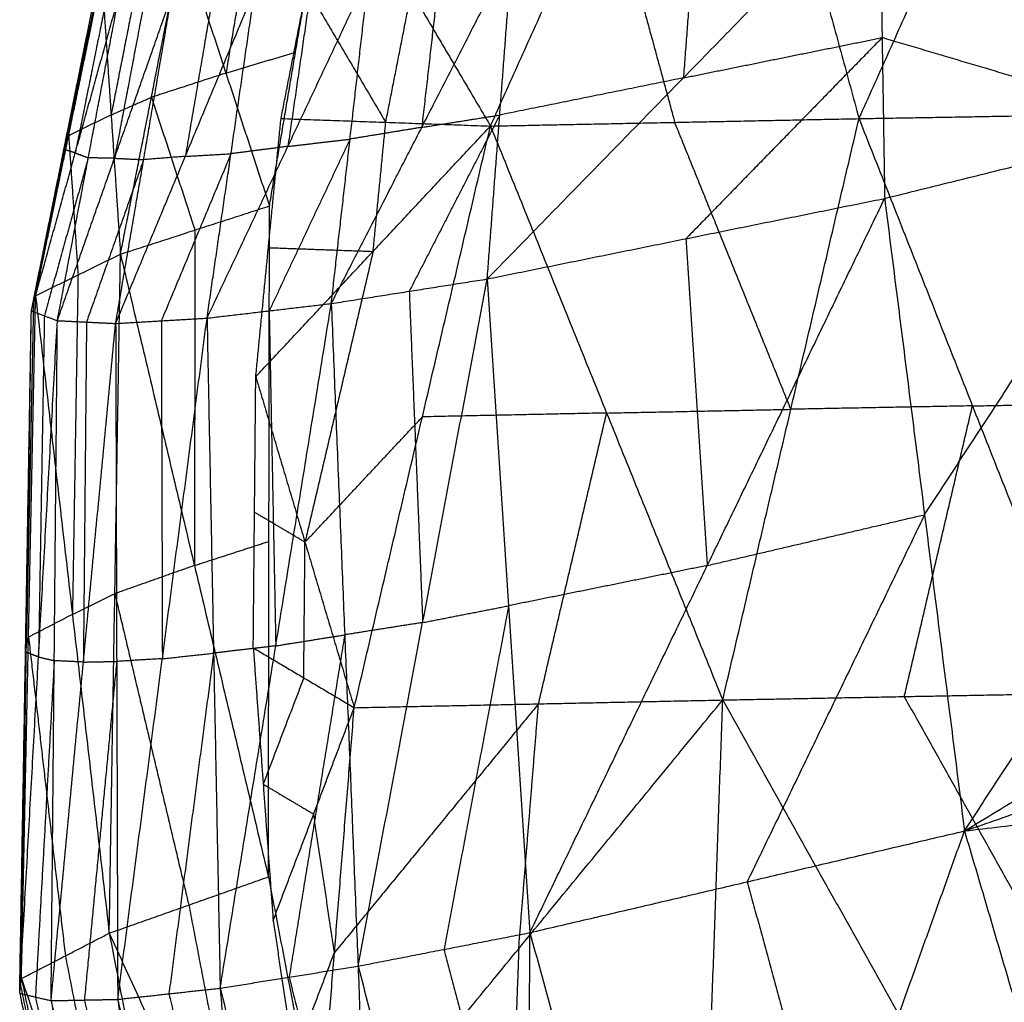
# Model space of a CAD drawing. Header units: millimetres. Extents: x -106 to 110, y -96 to 120.
# Tile 141 of 256: x -102.03 to -98.56, y -18.4 to -14.95. Entities that reach past the tile are written whole.
import ezdxf

# ---------------------------------------------------------------- set-up
doc = ezdxf.new("R2010")
doc.units = ezdxf.units.MM
doc.header["$MEASUREMENT"] = 0
doc.layers.add('Default', color=7, linetype='Continuous', true_color=0x000000)

msp = doc.modelspace()

# ---------------------------------------------------------------- linework, layer by layer
at = {"layer": 'Default'}
for points in [[(-99.0744, -15.2945, 10.2812), (-98.669, -14.391, 10.7815), (-98.2636, -13.4875, 11.2817)], [(-100.371, -15.3206, 11.0326), (-99.9654, -14.4174, 11.5317), (-99.5597, -13.5142, 12.0308)], [(-99.5597, -13.5142, 12.0308), (-99.317, -14.4043, 11.156), (-99.0744, -15.2945, 10.2812)], [(-101.1081, -15.2942, 11.493), (-101.018, -14.8361, 11.7727), (-100.9279, -14.3779, 12.0525)], [(-100.9279, -14.3779, 12.0525), (-100.6495, -14.8493, 11.5425), (-100.371, -15.3206, 11.0326)], [(-98.669, -14.391, 10.7815), (-98.5533, -14.8373, 10.3518), (-98.4376, -15.2835, 9.9222)], [(-100.3825, -15.8584, 14.0549), (-99.6924, -15.1513, 13.9924), (-99.0023, -14.4442, 13.9299)], [(-99.9654, -14.4174, 11.5317), (-99.844, -14.8625, 11.0943), (-99.7227, -15.3076, 10.6569)], [(-99.0023, -14.4442, 13.9299), (-98.9932, -15.0097, 13.9614), (-98.9841, -15.5752, 13.9929)], [(-99.0023, -14.4442, 13.9299), (-97.9586, -14.7537, 13.581), (-96.915, -15.0632, 13.2321)], [(-101.1487, -15.6017, 11.3296), (-101.0569, -15.0605, 11.6418), (-100.9652, -14.5193, 11.9541)], [(-99.6484, -14.5748, 14.0043), (-99.6704, -14.8631, 13.9983), (-99.6924, -15.1513, 13.9924)], [(-101.2102, -14.5934, 12.1244), (-101.2561, -14.864, 11.9682), (-101.3019, -15.1346, 11.8121)], [(-101.673, -15.7712, 11.7088), (-101.5641, -15.2194, 12.0017), (-101.4552, -14.6675, 12.2946)], [(-101.4552, -14.6675, 12.2946), (-101.3019, -15.1346, 11.8121), (-101.1487, -15.6017, 11.3296)], [(-100.9312, -15.9449, 13.9004), (-100.6128, -15.3252, 13.9895), (-100.2945, -14.7055, 14.0787)], [(-100.3825, -15.8584, 14.0549), (-100.3385, -15.2819, 14.0668), (-100.2945, -14.7055, 14.0787)], [(-101.597, -14.7295, 12.529), (-101.6515, -15.0054, 12.3825), (-101.7059, -15.2814, 12.2361)], [(-100.5469, -14.7468, 14.0364), (-100.5799, -15.036, 14.013), (-100.6128, -15.3252, 13.9895)], [(-101.9716, -15.9173, 12.2685), (-101.8552, -15.3544, 12.5159), (-101.7389, -14.7915, 12.7634)], [(-101.7389, -14.7915, 12.7634), (-101.7059, -15.2814, 12.2361), (-101.673, -15.7712, 11.7088)], [(-101.3684, -15.9962, 13.6499), (-101.0838, -15.3922, 13.822), (-100.7993, -14.7882, 13.9942)], [(-100.9312, -15.9449, 13.9004), (-100.8652, -15.3666, 13.9473), (-100.7993, -14.7882, 13.9942)], [(-101.7481, -14.8131, 12.9015), (-101.8062, -15.0946, 12.7778), (-101.8644, -15.376, 12.654)], [(-100.9996, -14.8141, 13.9096), (-101.0417, -15.1031, 13.8658), (-101.0838, -15.3922, 13.822)], [(-101.9865, -15.9709, 12.6126), (-101.8719, -15.4028, 12.8261), (-101.7573, -14.8347, 13.0396)], [(-101.9865, -15.9709, 12.6126), (-101.832, -15.4154, 12.968), (-101.6775, -14.8599, 13.3235)], [(-101.9716, -15.9173, 12.2685), (-101.8644, -15.376, 12.654), (-101.7573, -14.8347, 13.0396)], [(-101.895, -16.005, 12.9758), (-101.7862, -15.4325, 13.1496), (-101.6775, -14.8599, 13.3235)], [(-101.7174, -14.8473, 13.1816), (-101.7747, -15.1313, 13.0748), (-101.832, -15.4154, 12.968)], [(-101.5852, -14.8613, 13.4585), (-101.6395, -15.1476, 13.3715), (-101.6939, -15.4339, 13.2846)], [(-101.6899, -16.015, 13.3315), (-101.4449, -15.4274, 13.5783), (-101.1999, -14.8399, 13.825)], [(-101.3463, -14.8514, 13.7092), (-101.3956, -15.1394, 13.6437), (-101.4449, -15.4274, 13.5783)], [(-101.3684, -15.9962, 13.6499), (-101.2842, -15.418, 13.7375), (-101.1999, -14.8399, 13.825)], [(-101.018, -14.8361, 11.7727), (-100.8788, -15.0718, 11.5178), (-100.7395, -15.3074, 11.2628)], [(-100.7395, -15.3074, 11.2628), (-100.6945, -15.0784, 11.4027), (-100.6495, -14.8493, 11.5425)], [(-101.895, -16.005, 12.9758), (-101.6939, -15.4339, 13.2846), (-101.4928, -14.8628, 13.5934)], [(-101.6899, -16.015, 13.3315), (-101.5914, -15.4389, 13.4624), (-101.4928, -14.8628, 13.5934)], [(-99.6924, -15.1513, 13.9924), (-99.3428, -15.0805, 13.9769), (-98.9932, -15.0097, 13.9614)], [(-98.9932, -15.0097, 13.9614), (-99.3382, -15.3632, 13.9926), (-99.6833, -15.7168, 14.0239)], [(-97.9496, -15.3192, 13.6125), (-98.4714, -15.1644, 13.7869), (-98.9932, -15.0097, 13.9614)], [(-101.3019, -15.1346, 11.8121), (-101.1794, -15.0976, 11.727), (-101.0569, -15.0605, 11.6418)], [(-98.9841, -15.5752, 13.9929), (-97.9496, -15.3192, 13.6125), (-96.915, -15.0632, 13.2321)], [(-98.7033, -17.7999, 14.0577), (-97.8092, -16.4316, 13.6449), (-96.915, -15.0632, 13.2321)], [(-101.3019, -15.1346, 11.8121), (-101.433, -15.177, 11.9069), (-101.5641, -15.2194, 12.0017)], [(-99.6924, -15.1513, 13.9924), (-100.0155, -15.2166, 14.0296), (-100.3385, -15.2819, 14.0668)], [(-101.7059, -15.2814, 12.2361), (-101.635, -15.2504, 12.1189), (-101.5641, -15.2194, 12.0017)], [(-101.5641, -15.2194, 12.0017), (-101.4875, -15.4529, 11.7605), (-101.4108, -15.6865, 11.5192)], [(-99.0744, -15.2945, 10.2812), (-98.4376, -15.2835, 9.9222), (-97.8008, -15.2726, 9.5632)], [(-101.7059, -15.2814, 12.2361), (-101.7806, -15.3179, 12.376), (-101.8552, -15.3544, 12.5159)], [(-101.1969, -16.2023, 11.0487), (-101.1525, -15.7483, 11.2709), (-101.1081, -15.2942, 11.493)], [(-101.1081, -15.2942, 11.493), (-100.7395, -15.3074, 11.2628), (-100.371, -15.3206, 11.0326)], [(-100.784, -15.7615, 11.0406), (-100.7618, -15.5345, 11.1517), (-100.7395, -15.3074, 11.2628)], [(-100.3385, -15.2819, 14.0668), (-100.4977, -15.5918, 14.0222), (-100.6569, -15.9017, 13.9776)], [(-100.6128, -15.3252, 13.9895), (-100.4757, -15.3036, 14.0281), (-100.3385, -15.2819, 14.0668)], [(-100.371, -15.3206, 11.0326), (-99.7227, -15.3076, 10.6569), (-99.0744, -15.2945, 10.2812)], [(-99.3142, -16.3168, 9.9691), (-99.5184, -15.8122, 10.313), (-99.7227, -15.3076, 10.6569)], [(-99.5539, -17.3392, 9.6569), (-99.3142, -16.3168, 9.9691), (-99.0744, -15.2945, 10.2812)], [(-99.0744, -15.2945, 10.2812), (-98.6753, -16.3048, 9.6067), (-98.2761, -17.3151, 8.9322)], [(-101.1969, -16.2023, 11.0487), (-100.784, -15.7615, 11.0406), (-100.371, -15.3206, 11.0326)], [(-100.6128, -15.3252, 13.9895), (-100.739, -15.3459, 13.9684), (-100.8652, -15.3666, 13.9473)], [(-100.8505, -17.3663, 10.4107), (-100.6108, -16.3435, 10.7216), (-100.371, -15.3206, 11.0326)], [(-100.371, -15.3206, 11.0326), (-99.9625, -16.3299, 10.3447), (-99.5539, -17.3392, 9.6569)], [(-98.8437, -16.6875, 14.0253), (-98.3966, -16.0034, 13.8189), (-97.9496, -15.3192, 13.6125)], [(-101.8644, -15.376, 12.654), (-101.8681, -15.3894, 12.7401), (-101.8719, -15.4028, 12.8261)], [(-101.8644, -15.376, 12.654), (-101.8598, -15.3652, 12.585), (-101.8552, -15.3544, 12.5159)], [(-101.8552, -15.3544, 12.5159), (-101.8387, -15.5993, 12.2523), (-101.8223, -15.8443, 11.9886)], [(-100.8652, -15.3666, 13.9473), (-101.0075, -15.6685, 13.8612), (-101.1498, -15.9705, 13.7751)], [(-101.0838, -15.3922, 13.822), (-100.9745, -15.3794, 13.8846), (-100.8652, -15.3666, 13.9473)], [(-101.8719, -15.4028, 12.8261), (-101.9254, -15.6734, 12.6333), (-101.979, -15.9441, 12.4405)], [(-101.832, -15.4154, 12.968), (-101.8519, -15.4091, 12.8971), (-101.8719, -15.4028, 12.8261)], [(-101.832, -15.4154, 12.968), (-101.8091, -15.4239, 13.0588), (-101.7862, -15.4325, 13.1496)], [(-101.0838, -15.3922, 13.822), (-101.184, -15.4051, 13.7797), (-101.2842, -15.418, 13.7375)], [(-101.7862, -15.4325, 13.1496), (-101.8635, -15.7102, 12.9719), (-101.9407, -15.988, 12.7942)], [(-101.5914, -15.4389, 13.4624), (-101.6919, -15.7244, 13.308), (-101.7924, -16.01, 13.1536)], [(-101.6939, -15.4339, 13.2846), (-101.7401, -15.4332, 13.2171), (-101.7862, -15.4325, 13.1496)], [(-101.6939, -15.4339, 13.2846), (-101.6426, -15.4364, 13.3735), (-101.5914, -15.4389, 13.4624)], [(-101.4449, -15.4274, 13.5783), (-101.5181, -15.4332, 13.5204), (-101.5914, -15.4389, 13.4624)], [(-101.2842, -15.418, 13.7375), (-101.4067, -15.7118, 13.6141), (-101.5292, -16.0056, 13.4907)], [(-101.4449, -15.4274, 13.5783), (-101.3645, -15.4227, 13.6579), (-101.2842, -15.418, 13.7375)], [(-100.3825, -15.8584, 14.0549), (-99.6833, -15.7168, 14.0239), (-98.9841, -15.5752, 13.9929)], [(-100.2323, -18.1575, 13.9957), (-99.6082, -16.8663, 13.9943), (-98.9841, -15.5752, 13.9929)], [(-98.9841, -15.5752, 13.9929), (-98.8437, -16.6875, 14.0253), (-98.7033, -17.7999, 14.0577)], [(-101.673, -15.7712, 11.7088), (-101.4108, -15.6865, 11.5192), (-101.1487, -15.6017, 11.3296)], [(-101.1525, -17.9613, 10.448), (-101.1506, -16.7815, 10.8888), (-101.1487, -15.6017, 11.3296)], [(-98.7033, -17.7999, 14.0577), (-96.8967, -16.7046, 13.241), (-95.0901, -15.6094, 12.4242)], [(-101.4108, -15.6865, 11.5192), (-101.4118, -16.2764, 11.2988), (-101.4127, -16.8663, 11.0784)], [(-99.6833, -15.7168, 14.0239), (-99.6458, -16.2916, 14.0091), (-99.6082, -16.8663, 13.9943)], [(-101.1525, -15.7483, 11.2709), (-100.9682, -15.7549, 11.1558), (-100.784, -15.7615, 11.0406)], [(-100.784, -15.7615, 11.0406), (-100.9038, -16.2729, 10.8852), (-101.0237, -16.7843, 10.7297)], [(-101.9716, -15.9173, 12.2685), (-101.8223, -15.8443, 11.9886), (-101.673, -15.7712, 11.7088)], [(-101.7125, -18.1595, 10.881), (-101.6927, -16.9654, 11.2949), (-101.673, -15.7712, 11.7088)], [(-101.673, -15.7712, 11.7088), (-101.4127, -16.8663, 11.0784), (-101.1525, -17.9613, 10.448)], [(-101.8223, -15.8443, 11.9886), (-101.8321, -16.4413, 11.7817), (-101.842, -17.0384, 11.5747)], [(-100.9312, -15.9449, 13.9004), (-100.6569, -15.9017, 13.9776), (-100.3825, -15.8584, 14.0549)], [(-100.8369, -18.2753, 13.7442), (-100.6097, -17.0668, 13.8995), (-100.3825, -15.8584, 14.0549)], [(-100.3825, -15.8584, 14.0549), (-100.3074, -17.008, 14.0253), (-100.2323, -18.1575, 13.9957)], [(-102.0214, -18.319, 11.5647), (-101.9965, -17.1181, 11.9166), (-101.9716, -15.9173, 12.2685)], [(-101.9865, -15.9709, 12.6126), (-101.979, -15.9441, 12.4405), (-101.9716, -15.9173, 12.2685)], [(-101.9716, -15.9173, 12.2685), (-101.842, -17.0384, 11.5747), (-101.7125, -18.1595, 10.881)], [(-100.6569, -15.9017, 13.9776), (-100.6333, -16.4843, 13.9386), (-100.6097, -17.0668, 13.8995)], [(-101.979, -15.9441, 12.4405), (-101.9915, -16.5445, 12.2646), (-102.004, -17.1449, 12.0887)], [(-101.3684, -15.9962, 13.6499), (-101.1498, -15.9705, 13.7751), (-100.9312, -15.9449, 13.9004)], [(-101.3221, -18.3528, 13.3819), (-101.1266, -17.1489, 13.6411), (-100.9312, -15.9449, 13.9004)], [(-101.1498, -15.9705, 13.7751), (-101.1382, -16.5597, 13.7081), (-101.1266, -17.1489, 13.6411)], [(-100.9312, -15.9449, 13.9004), (-100.884, -17.1101, 13.8223), (-100.8369, -18.2753, 13.7442)], [(-102.0276, -18.3708, 12.0012), (-102.007, -17.1708, 12.3069), (-101.9865, -15.9709, 12.6126)], [(-102.0276, -18.3708, 12.0012), (-101.9613, -17.1879, 12.4885), (-101.895, -16.005, 12.9758)], [(-102.0214, -18.319, 11.5647), (-102.004, -17.1449, 12.0887), (-101.9865, -15.9709, 12.6126)], [(-101.9865, -15.9709, 12.6126), (-101.9407, -15.988, 12.7942), (-101.895, -16.005, 12.9758)], [(-101.9407, -15.988, 12.7942), (-101.951, -16.5879, 12.6413), (-101.9613, -17.1879, 12.4885)], [(-101.917, -18.3968, 12.4723), (-101.906, -17.2009, 12.724), (-101.895, -16.005, 12.9758)], [(-101.895, -16.005, 12.9758), (-101.7924, -16.01, 13.1536), (-101.6899, -16.015, 13.3315)], [(-101.6899, -16.015, 13.3315), (-101.5292, -16.0056, 13.4907), (-101.3684, -15.9962, 13.6499)], [(-101.6827, -18.3922, 12.9451), (-101.5256, -17.1942, 13.2975), (-101.3684, -15.9962, 13.6499)], [(-101.3684, -15.9962, 13.6499), (-101.3453, -17.1745, 13.5159), (-101.3221, -18.3528, 13.3819)], [(-101.917, -18.3968, 12.4723), (-101.8035, -17.2059, 12.9019), (-101.6899, -16.015, 13.3315)], [(-101.7924, -16.01, 13.1536), (-101.798, -16.6079, 13.0278), (-101.8035, -17.2059, 12.9019)], [(-101.6899, -16.015, 13.3315), (-101.6863, -17.2036, 13.1383), (-101.6827, -18.3922, 12.9451)], [(-101.5292, -16.0056, 13.4907), (-101.5274, -16.5999, 13.3941), (-101.5256, -17.1942, 13.2975)], [(-101.2057, -17.1558, 10.684), (-101.2013, -16.6791, 10.8664), (-101.1969, -16.2023, 11.0487)], [(-101.1969, -16.2023, 11.0487), (-101.0237, -16.7843, 10.7297), (-100.8505, -17.3663, 10.4107)], [(-99.9625, -16.3299, 10.3447), (-99.6383, -16.3234, 10.1569), (-99.3142, -16.3168, 9.9691)], [(-98.6753, -16.3048, 9.6067), (-98.9947, -16.3108, 9.7879), (-99.3142, -16.3168, 9.9691)], [(-98.915, -17.3271, 9.2946), (-98.7952, -16.8159, 9.4506), (-98.6753, -16.3048, 9.6067)], [(-98.6753, -16.3048, 9.6067), (-98.3569, -16.2993, 9.4272), (-98.0385, -16.2939, 9.2477)], [(-101.0237, -16.7843, 10.7297), (-100.8172, -16.5639, 10.7257), (-100.6108, -16.3435, 10.7216)], [(-99.9625, -16.3299, 10.3447), (-100.2866, -16.3367, 10.5332), (-100.6108, -16.3435, 10.7216)], [(-100.2022, -17.3528, 10.0338), (-100.0823, -16.8413, 10.1893), (-99.9625, -16.3299, 10.3447)], [(-98.7033, -17.7999, 14.0577), (-96.7737, -17.1299, 13.241), (-94.8442, -16.4598, 12.4242)], [(-101.0237, -16.7843, 10.7297), (-101.1125, -16.7317, 10.798), (-101.2013, -16.6791, 10.8664)], [(-99.6082, -16.8663, 13.9943), (-99.2259, -16.7769, 14.0098), (-98.8437, -16.6875, 14.0253)], [(-98.8437, -16.6875, 14.0253), (-99.1557, -17.3331, 14.026), (-99.4678, -17.9787, 14.0267)], [(-101.4127, -16.8663, 11.0784), (-101.2816, -16.8239, 10.9836), (-101.1506, -16.7815, 10.8888)], [(-101.0281, -17.2611, 10.5474), (-101.0259, -17.0227, 10.6385), (-101.0237, -16.7843, 10.7297)], [(-101.4127, -16.8663, 11.0784), (-101.5527, -16.9158, 11.1866), (-101.6927, -16.9654, 11.2949)], [(-99.6082, -16.8663, 13.9943), (-99.9578, -16.9372, 14.0098), (-100.3074, -17.008, 14.0253)], [(-101.842, -17.0384, 11.5747), (-101.7674, -17.0019, 11.4348), (-101.6927, -16.9654, 11.2949)], [(-101.6927, -16.9654, 11.2949), (-101.5626, -17.5129, 10.9797), (-101.4325, -18.0604, 10.6645)], [(-100.6097, -17.0668, 13.8995), (-100.4586, -17.0374, 13.9624), (-100.3074, -17.008, 14.0253)], [(-100.3074, -17.008, 14.0253), (-100.421, -17.6122, 13.9476), (-100.5346, -18.2164, 13.8699)], [(-101.842, -17.0384, 11.5747), (-101.9193, -17.0783, 11.7457), (-101.9965, -17.1181, 11.9166)], [(-100.6097, -17.0668, 13.8995), (-100.7469, -17.0885, 13.8609), (-100.884, -17.1101, 13.8223)], [(-101.1266, -17.1489, 13.6411), (-101.0053, -17.1295, 13.7317), (-100.884, -17.1101, 13.8223)], [(-100.884, -17.1101, 13.8223), (-100.9818, -17.7121, 13.6927), (-101.0795, -18.3141, 13.563)], [(-102.004, -17.1449, 12.0887), (-102.0055, -17.1579, 12.1978), (-102.007, -17.1708, 12.3069)], [(-102.004, -17.1449, 12.0887), (-102.0002, -17.1315, 12.0026), (-101.9965, -17.1181, 11.9166)], [(-101.9965, -17.1181, 11.9166), (-101.9317, -17.6787, 11.5697), (-101.8669, -18.2393, 11.2228)], [(-102.007, -17.1708, 12.3069), (-102.0158, -17.7579, 12.0449), (-102.0245, -18.3449, 11.783)], [(-101.9613, -17.1879, 12.4885), (-101.9841, -17.1794, 12.3977), (-102.007, -17.1708, 12.3069)], [(-101.5256, -17.1942, 13.2975), (-101.4354, -17.1843, 13.4067), (-101.3453, -17.1745, 13.5159)], [(-101.3453, -17.1745, 13.5159), (-101.4238, -17.7735, 13.3397), (-101.5024, -18.3725, 13.1635)], [(-101.1266, -17.1489, 13.6411), (-101.236, -17.1617, 13.5785), (-101.3453, -17.1745, 13.5159)], [(-101.2057, -17.1558, 10.684), (-101.1708, -17.6354, 10.5474), (-101.1358, -18.1149, 10.4107)], [(-101.2057, -17.1558, 10.684), (-101.0281, -17.2611, 10.5474), (-100.8505, -17.3663, 10.4107)], [(-101.906, -17.2009, 12.724), (-101.9391, -17.7924, 12.4804), (-101.9723, -18.3838, 12.2368)], [(-101.9613, -17.1879, 12.4885), (-101.9336, -17.1944, 12.6063), (-101.906, -17.2009, 12.724)], [(-101.8035, -17.2059, 12.9019), (-101.8547, -17.2034, 12.813), (-101.906, -17.2009, 12.724)], [(-101.8035, -17.2059, 12.9019), (-101.7449, -17.2047, 13.0201), (-101.6863, -17.2036, 13.1383)], [(-101.6863, -17.2036, 13.1383), (-101.7431, -17.799, 12.9235), (-101.7999, -18.3945, 12.7087)], [(-101.5256, -17.1942, 13.2975), (-101.6059, -17.1989, 13.2179), (-101.6863, -17.2036, 13.1383)], [(-101.0281, -17.2611, 10.5474), (-101.0994, -17.4482, 10.5474), (-101.1708, -17.6354, 10.5474)], [(-99.5539, -17.3392, 9.6569), (-98.915, -17.3271, 9.2946), (-98.2761, -17.3151, 8.9322)], [(-98.7033, -17.7999, 14.0577), (-96.647, -17.554, 13.241), (-94.5908, -17.3081, 12.4242)], [(-100.9896, -19.089, 10.2205), (-100.2718, -18.2141, 9.9387), (-99.5539, -17.3392, 9.6569)], [(-100.2022, -17.3528, 10.0338), (-100.5611, -17.7902, 10.1747), (-100.92, -18.2277, 10.3156)], [(-100.8505, -17.3663, 10.4107), (-100.2022, -17.3528, 10.0338), (-99.5539, -17.3392, 9.6569)], [(-100.2718, -18.2141, 9.9387), (-100.237, -17.7834, 9.9863), (-100.2022, -17.3528, 10.0338)], [(-99.6308, -19.5173, 9.4222), (-99.5924, -18.4282, 9.5396), (-99.5539, -17.3392, 9.6569)], [(-99.5539, -17.3392, 9.6569), (-98.952, -18.4146, 9.1741), (-98.35, -19.49, 8.6913)], [(-98.313, -18.4025, 8.8118), (-98.614, -17.8648, 9.0532), (-98.915, -17.3271, 9.2946)], [(-101.1358, -18.1149, 10.4107), (-100.9931, -17.7406, 10.4107), (-100.8505, -17.3663, 10.4107)], [(-100.9896, -19.089, 10.2205), (-100.92, -18.2277, 10.3156), (-100.8505, -17.3663, 10.4107)], [(-101.1708, -17.6354, 10.5474), (-101.082, -17.688, 10.479), (-100.9931, -17.7406, 10.4107)], [(-100.92, -18.2277, 10.3156), (-100.9566, -17.9841, 10.3631), (-100.9931, -17.7406, 10.4107)], [(-100.2323, -18.1575, 13.9957), (-99.4678, -17.9787, 14.0267), (-98.7033, -17.7999, 14.0577)], [(-99.6238, -20.3743, 13.9023), (-99.1635, -19.0871, 13.98), (-98.7033, -17.7999, 14.0577)], [(-98.7033, -17.7999, 14.0577), (-98.3882, -18.8673, 14.0401), (-98.0731, -19.9347, 14.0225)], [(-101.7125, -18.1595, 10.881), (-101.4325, -18.0604, 10.6645), (-101.1525, -17.9613, 10.448)], [(-101.1525, -17.9613, 10.448), (-100.9166, -19.1861, 10.2681), (-100.6808, -20.4109, 10.0883)], [(-99.4678, -17.9787, 14.0267), (-99.3157, -18.5329, 14.0033), (-99.1635, -19.0871, 13.98)], [(-101.4325, -18.0604, 10.6645), (-101.3146, -18.6728, 10.5745), (-101.1966, -19.2852, 10.4846)], [(-101.1358, -18.1149, 10.4107), (-101.0627, -18.6019, 10.3156), (-100.9896, -19.089, 10.2205)], [(-102.0214, -18.319, 11.5647), (-101.8669, -18.2393, 11.2228), (-101.7125, -18.1595, 10.881)], [(-101.7125, -18.1595, 10.881), (-101.472, -19.3875, 10.7073), (-101.2314, -20.6154, 10.5337)], [(-101.7125, -18.1595, 10.881), (-101.1966, -19.2852, 10.4846), (-100.6808, -20.4109, 10.0883)], [(-100.8369, -18.2753, 13.7442), (-100.5346, -18.2164, 13.8699), (-100.2323, -18.1575, 13.9957)], [(-100.2446, -20.5364, 13.6136), (-100.2385, -19.347, 13.8047), (-100.2323, -18.1575, 13.9957)], [(-100.2323, -18.1575, 13.9957), (-99.9281, -19.2659, 13.949), (-99.6238, -20.3743, 13.9023)], [(-100.5346, -18.2164, 13.8699), (-100.3865, -18.7817, 13.8373), (-100.2385, -19.347, 13.8047)], [(-100.2718, -18.2141, 9.9387), (-100.291, -18.7586, 9.88), (-100.3102, -19.3032, 9.8214)], [(-101.8669, -18.2393, 11.2228), (-101.7467, -18.8532, 11.136), (-101.6264, -19.4672, 11.0492)], [(-101.0627, -18.6019, 10.3156), (-100.9914, -18.4148, 10.3156), (-100.92, -18.2277, 10.3156)], [(-101.3221, -18.3528, 13.3819), (-101.0795, -18.3141, 13.563), (-100.8369, -18.2753, 13.7442)], [(-100.8369, -18.2753, 13.7442), (-100.7927, -19.4666, 13.4779), (-100.7485, -20.6579, 13.2116)], [(-100.8369, -18.2753, 13.7442), (-100.5408, -19.4059, 13.6789), (-100.2446, -20.5364, 13.6136)], [(-102.0276, -18.3708, 12.0012), (-102.0245, -18.3449, 11.783), (-102.0214, -18.319, 11.5647)], [(-102.0214, -18.319, 11.5647), (-101.7705, -19.5371, 11.409), (-101.5196, -20.7551, 11.2534)], [(-102.0214, -18.319, 11.5647), (-101.6264, -19.4672, 11.0492), (-101.2314, -20.6154, 10.5337)], [(-101.0795, -18.3141, 13.563), (-100.9361, -18.8903, 13.5205), (-100.7927, -19.4666, 13.4779)], [(-102.0245, -18.3449, 11.783), (-101.899, -18.9539, 11.7051), (-101.7736, -19.5629, 11.6273)], [(-101.6827, -18.3922, 12.9451), (-101.5024, -18.3725, 13.1635), (-101.3221, -18.3528, 13.3819)], [(-101.3221, -18.3528, 13.3819), (-101.2254, -19.5458, 13.0582), (-101.1286, -20.7388, 12.7345)], [(-101.3221, -18.3528, 13.3819), (-101.0353, -19.5054, 13.2968), (-100.7485, -20.6579, 13.2116)], [(-102.0276, -18.3708, 12.0012), (-101.9723, -18.3838, 12.2368), (-101.917, -18.3968, 12.4723)], [(-102.0276, -18.3708, 12.0012), (-101.7736, -19.5629, 11.6273), (-101.5196, -20.7551, 11.2534)], [(-102.0276, -18.3708, 12.0012), (-101.769, -19.5776, 11.8597), (-101.5105, -20.7844, 11.7182)], [(-101.9723, -18.3838, 12.2368), (-101.843, -18.9872, 12.166), (-101.7137, -19.5906, 12.0952)], [(-101.917, -18.3968, 12.4723), (-101.7999, -18.3945, 12.7087), (-101.6827, -18.3922, 12.9451)], [(-101.7999, -18.3945, 12.7087), (-101.6662, -18.9903, 12.6465), (-101.5324, -19.5862, 12.5843)], [(-101.6827, -18.3922, 12.9451), (-101.5324, -19.5862, 12.5843), (-101.3822, -20.7802, 12.2234)], [(-101.6827, -18.3922, 12.9451), (-101.4057, -19.5655, 12.8398), (-101.1286, -20.7388, 12.7345)], [(-101.5024, -18.3725, 13.1635), (-101.3639, -18.9592, 13.1109), (-101.2254, -19.5458, 13.0582)], [(-101.917, -18.3968, 12.4723), (-101.7137, -19.5906, 12.0952), (-101.5105, -20.7844, 11.7182)], [(-101.917, -18.3968, 12.4723), (-101.6496, -19.5885, 12.3479), (-101.3822, -20.7802, 12.2234)]]:
    msp.add_open_spline(points, degree=2, dxfattribs=at)

doc.saveas('drawing.dxf')
